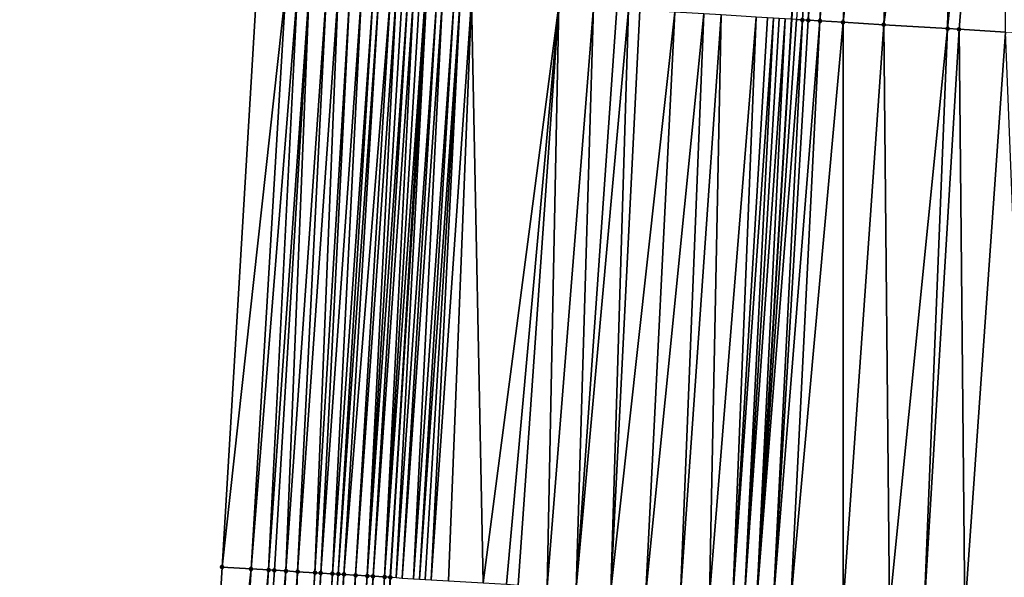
# Model space of a CAD drawing. Header units: feet. Extents: x 2004186 to 2014793, y 836912 to 864902.
# Tile 195 of 256: x 2010540 to 2010573, y 842948 to 842967. Entities that reach past the tile are written whole.
import ezdxf

# ---------------------------------------------------------------- set-up
doc = ezdxf.new("R2010")
doc.units = ezdxf.units.FT
doc.header["$LTSCALE"] = 100
doc.header["$MEASUREMENT"] = 0
for name, color, linetype, lineweight in [('EP_Travel Lane', 5, 'Continuous', 40), ('GPL_Skip Line', 2, 'Continuous', 40), ('Road Shots', 4, 'Continuous', 200), ('Road X-Section', 30, 'Continuous', 13)]:
    doc.layers.add(name, color=color, linetype=linetype, lineweight=lineweight)
doc.layers.add('I-77 SB_MM21-27-Surface-Border', color=7, linetype='Continuous')
doc.layers.add('I-77 SB_MM21-27-Surface-TIN', color=7, linetype='Continuous')

msp = doc.modelspace()

# ---------------------------------------------------------------- linework, layer by layer
at = {"layer": 'EP_Travel Lane'}
msp.add_polyline3d([(2010542.774096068, 842788.5522059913, 379.3796865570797), (2010543.963645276, 842808.5098754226, 379.7518848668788), (2010545.149812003, 842828.4681035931, 380.1181751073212), (2010546.336100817, 842848.4283859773, 380.4984601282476), (2010547.522327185, 842868.3876176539, 380.8672319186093), (2010548.708628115, 842888.3481039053, 381.2523428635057), (2010549.894953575, 842908.3090028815, 381.6242607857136), (2010551.090648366, 842928.2541677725, 381.9964959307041), (2010552.312700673, 842948.1923184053, 382.3533390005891), (2010553.552598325, 842968.1497056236, 382.7168134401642), (2010554.792512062, 842988.1073517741, 383.0992327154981), (2010556.032436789, 843008.0651748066, 383.4805229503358), (2010557.272262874, 843028.0214100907, 383.8703547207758), (2010558.512224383, 843047.9798251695, 384.2585797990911), (2010559.752005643, 843067.9353389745, 384.6486199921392)], dxfattribs=at)
at = {"layer": 'GPL_Skip Line'}
msp.add_polyline3d([(2010555.017611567, 842787.7945673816, 379.616245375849), (2010556.256341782, 842807.7497787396, 379.9828878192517), (2010557.496286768, 842827.7042334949, 380.3696893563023), (2010558.736399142, 842847.6613820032, 380.7375089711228), (2010559.976431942, 842867.6172499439, 381.1140713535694), (2010561.216536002, 842887.5742646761, 381.5127764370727), (2010562.456629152, 842907.531103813, 381.9165736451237), (2010563.690624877, 842927.4817220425, 382.2822516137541), (2010564.909771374, 842947.4311327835, 382.6204096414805), (2010566.120340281, 842967.3903448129, 382.990071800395), (2010567.330931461, 842987.349924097, 383.3605472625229), (2010568.54151204, 843007.309328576, 383.7448984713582), (2010569.752065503, 843027.268285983, 384.1024878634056), (2010570.962667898, 843047.2280501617, 384.4927851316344), (2010572.173120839, 843067.1853502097, 384.8866842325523), (2010573.383677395, 843087.1522644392, 385.2715111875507)], dxfattribs=at)
at = {"layer": 'I-77 SB_MM21-27-Surface-Border', "color": 3, "linetype": 'ByBlock', "lineweight": -2}
msp.add_polyline3d([(2010539.925893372, 842788.7288353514, 379.3046050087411), (2010539.556153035, 842808.7831639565, 379.6287610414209), (2010540.383786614, 842828.7637361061, 379.9813709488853), (2010541.411180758, 842848.734271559, 380.3386001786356), (2010542.238860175, 842868.7155892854, 380.7018673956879), (2010543.266247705, 842888.6860171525, 381.074548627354), (2010544.293657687, 842908.6568102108, 381.4450398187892), (2010545.314290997, 842928.6093044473, 381.8084046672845), (2010546.51963908, 842948.5434869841, 382.1727354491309), (2010547.71752524, 842968.5032927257, 382.5351870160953), (2010549.314725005, 842988.4396692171, 382.9102938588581), (2010550.91193691, 843008.3762479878, 383.2858332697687), (2010552.109750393, 843028.3348427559, 383.6687012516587), (2010553.706987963, 843048.2718491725, 384.0718290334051), (2010555.902907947, 843068.1689129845, 384.5137148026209)], dxfattribs=at)
at = {"layer": 'I-77 SB_MM21-27-Surface-TIN', "color": 128, "linetype": 'ByBlock', "lineweight": -2}
for points in [[(2010567.681153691, 842987.3286454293, 383.374319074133), (2010566.283602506, 842967.3804172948, 382.9969903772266), (2010566.483231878, 842967.3682456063, 383.0072037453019)], [(2010567.681153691, 842987.3286454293, 383.374319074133), (2010566.483231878, 842967.3682456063, 383.0072037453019), (2010566.682863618, 842967.3561133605, 383.0152998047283)], [(2010568.28005752, 842987.2923921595, 383.3907380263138), (2010567.681153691, 842987.3286454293, 383.374319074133), (2010566.682863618, 842967.3561133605, 383.0152998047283)], [(2010568.28005752, 842987.2923921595, 383.3907380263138), (2010566.682863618, 842967.3561133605, 383.0152998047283), (2010567.082134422, 842967.3319709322, 383.0249395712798)], [(2010568.878969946, 842987.2562821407, 383.3995450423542), (2010568.28005752, 842987.2923921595, 383.3907380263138), (2010567.082134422, 842967.3319709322, 383.0249395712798)], [(2010568.878969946, 842987.2562821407, 383.3995450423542), (2010567.082134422, 842967.3319709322, 383.0249395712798), (2010567.880686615, 842967.2838624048, 383.0347536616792)], [(2010570.076796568, 842987.1840915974, 383.4155918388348), (2010568.878969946, 842987.2562821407, 383.3995450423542), (2010567.880686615, 842967.2838624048, 383.0347536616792)], [(2010570.076796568, 842987.1840915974, 383.4155918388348), (2010567.880686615, 842967.2838624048, 383.0347536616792), (2010569.278155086, 842967.1997080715, 383.0500178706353)], [(2010571.873529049, 842987.0756816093, 383.4462602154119), (2010570.076796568, 842987.1840915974, 383.4155918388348), (2010569.278155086, 842967.1997080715, 383.0500178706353)], [(2010571.873529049, 842987.0756816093, 383.4462602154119), (2010569.278155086, 842967.1997080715, 383.0500178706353), (2010571.474163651, 842967.0672436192, 383.085917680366)], [(2010573.470623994, 842986.9793072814, 383.474046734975), (2010571.873529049, 842987.0756816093, 383.4462602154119), (2010571.474163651, 842967.0672436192, 383.085917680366)], [(2010573.470623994, 842986.9793072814, 383.474046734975), (2010571.474163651, 842967.0672436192, 383.085917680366), (2010571.873437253, 842967.0431477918, 383.0930558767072)], [(2010573.470623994, 842986.9793072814, 383.474046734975), (2010571.873437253, 842967.0431477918, 383.0930558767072), (2010573.470535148, 842966.9468226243, 383.1184876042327)], [(2010548.715690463, 842968.4427402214, 382.5698309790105), (2010547.71752524, 842968.5032927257, 382.5351870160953), (2010546.51963908, 842948.5434869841, 382.1727354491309)], [(2010548.715690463, 842968.4427402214, 382.5698309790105), (2010546.51963908, 842948.5434869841, 382.1727354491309), (2010547.517801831, 842948.4828932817, 382.2083066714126)], [(2010549.114954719, 842968.4184886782, 382.5853280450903), (2010548.715690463, 842968.4427402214, 382.5698309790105), (2010547.517801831, 842948.4828932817, 382.2083066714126)], [(2010549.114954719, 842968.4184886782, 382.5853280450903), (2010547.517801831, 842948.4828932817, 382.2083066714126), (2010548.11670207, 842948.446580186, 382.2274150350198)], [(2010549.514222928, 842968.3943030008, 382.5972894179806), (2010549.114954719, 842968.4184886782, 382.5853280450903), (2010548.11670207, 842948.446580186, 382.2274150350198)], [(2010549.514222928, 842968.3943030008, 382.5972894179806), (2010548.11670207, 842948.446580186, 382.2274150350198), (2010548.316333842, 842948.4344485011, 382.2351999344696)], [(2010549.514222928, 842968.3943030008, 382.5972894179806), (2010548.316333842, 842948.4344485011, 382.2351999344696), (2010548.715603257, 842948.4102829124, 382.245703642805)], [(2010550.113119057, 842968.3579214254, 382.6207637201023), (2010549.514222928, 842968.3943030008, 382.5972894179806), (2010548.715603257, 842948.4102829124, 382.245703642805)], [(2010550.113119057, 842968.3579214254, 382.6207637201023), (2010548.715603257, 842948.4102829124, 382.245703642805), (2010549.114866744, 842948.3860185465, 382.2613250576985)], [(2010550.512385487, 842968.3337061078, 382.6343161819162), (2010550.113119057, 842968.3579214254, 382.6207637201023), (2010549.114866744, 842948.3860185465, 382.2613250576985)], [(2010550.512385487, 842968.3337061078, 382.6343161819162), (2010549.114866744, 842948.3860185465, 382.2613250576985), (2010549.713759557, 842948.3495817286, 382.2868435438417)], [(2010550.911646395, 842968.3093987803, 382.6528077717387), (2010550.512385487, 842968.3337061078, 382.6343161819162), (2010549.713759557, 842948.3495817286, 382.2868435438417)], [(2010550.911646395, 842968.3093987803, 382.6528077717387), (2010549.713759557, 842948.3495817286, 382.2868435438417), (2010549.913394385, 842948.3375009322, 382.2919918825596)], [(2010551.31092238, 842968.2853426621, 382.6578143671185), (2010550.911646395, 842968.3093987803, 382.6528077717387), (2010549.913394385, 842948.3375009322, 382.2919918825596)], [(2010551.31092238, 842968.2853426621, 382.6578143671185), (2010549.913394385, 842948.3375009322, 382.2919918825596), (2010550.312670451, 842948.313446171, 382.2967535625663)], [(2010551.710191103, 842968.2611655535, 382.6693157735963), (2010551.31092238, 842968.2853426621, 382.6578143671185), (2010550.312670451, 842948.313446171, 382.2967535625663)], [(2010551.710191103, 842968.2611655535, 382.6693157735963), (2010550.312670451, 842948.313446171, 382.2967535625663), (2010550.512303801, 842948.3013407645, 382.3031769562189)], [(2010551.909823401, 842968.2490426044, 382.6769127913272), (2010551.710191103, 842968.2611655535, 382.6693157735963), (2010550.512303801, 842948.3013407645, 382.3031769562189)], [(2010551.909823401, 842968.2490426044, 382.6769127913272), (2010550.512303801, 842948.3013407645, 382.3031769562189), (2010550.711932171, 842948.2891523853, 382.313899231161)], [(2010552.309077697, 842968.2246250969, 382.7013188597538), (2010551.909823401, 842968.2490426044, 382.6769127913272), (2010550.711932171, 842948.2891523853, 382.313899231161)], [(2010552.309077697, 842968.2246250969, 382.7013188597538), (2010550.711932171, 842948.2891523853, 382.313899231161), (2010551.111184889, 842948.2647085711, 382.3388179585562)], [(2010552.50870663, 842968.2124460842, 382.7119253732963), (2010552.309077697, 842968.2246250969, 382.7013188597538), (2010551.111184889, 842948.2647085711, 382.3388179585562)], [(2010552.50870663, 842968.2124460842, 382.7119253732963), (2010551.111184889, 842948.2647085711, 382.3388179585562), (2010551.510454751, 842948.2405504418, 382.3489351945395)], [(2010552.708341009, 842968.2003578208, 382.7176604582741), (2010552.50870663, 842968.2124460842, 382.7119253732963), (2010551.510454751, 842948.2405504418, 382.3489351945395)], [(2010552.907981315, 842968.1883683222, 382.7180938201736), (2010552.708341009, 842968.2003578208, 382.7176604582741), (2010551.510454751, 842948.2405504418, 382.3489351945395)], [(2010552.907981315, 842968.1883683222, 382.7180938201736), (2010551.510454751, 842948.2405504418, 382.3489351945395), (2010551.710095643, 842948.2285706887, 382.3488484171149)], [(2010553.107626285, 842968.1764565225, 382.7143562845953), (2010552.907981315, 842968.1883683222, 382.7180938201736), (2010551.710095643, 842948.2285706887, 382.3488484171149)], [(2010553.107626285, 842968.1764565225, 382.7143562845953), (2010551.710095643, 842948.2285706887, 382.3488484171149), (2010552.109384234, 842948.2047246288, 382.3427971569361)], [(2010553.307273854, 842968.1645880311, 382.7082939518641), (2010553.107626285, 842968.1764565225, 382.7143562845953), (2010552.109384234, 842948.2047246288, 382.3427971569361)], [(2010553.506909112, 842968.1525144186, 382.7132425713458), (2010553.307273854, 842968.1645880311, 382.7082939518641), (2010552.109384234, 842948.2047246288, 382.3427971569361)], [(2010553.506909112, 842968.1525144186, 382.7132425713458), (2010552.109384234, 842948.2047246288, 382.3427971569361), (2010552.309013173, 842948.1925457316, 382.3530281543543)], [(2010553.506909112, 842968.1525144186, 382.7132425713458), (2010552.309013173, 842948.1925457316, 382.3530281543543), (2010553.552598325, 842968.1497056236, 382.7168134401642)], [(2010552.309013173, 842948.1925457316, 382.3530281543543), (2010552.312700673, 842948.1923184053, 382.3533390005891), (2010553.552598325, 842968.1497056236, 382.7168134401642)], [(2010552.508634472, 842948.1802395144, 382.3698556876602), (2010553.552598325, 842968.1497056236, 382.7168134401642), (2010552.312700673, 842948.1923184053, 382.3533390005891)], [(2010553.906155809, 842968.1279702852, 382.7444459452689), (2010553.552598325, 842968.1497056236, 382.7168134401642), (2010552.508634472, 842948.1802395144, 382.3698556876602)], [(2010553.906155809, 842968.1279702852, 382.7444459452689), (2010552.508634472, 842948.1802395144, 382.3698556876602), (2010552.708263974, 842948.1680699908, 382.3796010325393)], [(2010554.105786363, 842968.1158182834, 382.7536025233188), (2010553.906155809, 842968.1279702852, 382.7444459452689), (2010552.708263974, 842948.1680699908, 382.3796010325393)], [(2010554.105786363, 842968.1158182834, 382.7536025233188), (2010552.708263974, 842948.1680699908, 382.3796010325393), (2010553.107537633, 842948.1439751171, 382.3864409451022)], [(2010554.505054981, 842968.0916394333, 382.765197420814), (2010554.105786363, 842968.1158182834, 382.7536025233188), (2010553.107537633, 842948.1439751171, 382.3864409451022)], [(2010554.505054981, 842968.0916394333, 382.765197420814), (2010553.107537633, 842948.1439751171, 382.3864409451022), (2010553.307172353, 842948.1318925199, 382.3916825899)], [(2010554.704684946, 842968.0794776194, 382.7748807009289), (2010554.505054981, 842968.0916394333, 382.765197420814), (2010553.307172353, 842948.1318925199, 382.3916825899)], [(2010554.704684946, 842968.0794776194, 382.7748807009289), (2010553.307172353, 842948.1318925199, 382.3916825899), (2010553.506803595, 842948.119751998, 382.3999253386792)], [(2010554.704684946, 842968.0794776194, 382.7748807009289), (2010553.506803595, 842948.119751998, 382.3999253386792), (2010553.706439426, 842948.1076879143, 382.4042078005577)], [(2010555.103955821, 842968.0553363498, 382.7844582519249), (2010554.704684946, 842968.0794776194, 382.7748807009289), (2010553.706439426, 842948.1076879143, 382.4042078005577)], [(2010555.103955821, 842968.0553363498, 382.7844582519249), (2010553.706439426, 842948.1076879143, 382.4042078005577), (2010554.305353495, 842948.071605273, 382.4113761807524)], [(2010555.103955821, 842968.0553363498, 382.7844582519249), (2010554.305353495, 842948.071605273, 382.4113761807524), (2010555.50317466, 842947.999323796, 382.4317330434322)], [(2010558.098510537, 842967.8746627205, 382.8355750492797), (2010555.103955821, 842968.0553363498, 382.7844582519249), (2010555.50317466, 842947.999323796, 382.4317330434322)], [(2010558.098510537, 842967.8746627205, 382.8355750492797), (2010555.50317466, 842947.999323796, 382.4317330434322), (2010556.301721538, 842947.9511267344, 382.4457918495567)], [(2010558.098510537, 842967.8746627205, 382.8355750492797), (2010556.301721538, 842947.9511267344, 382.4457918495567), (2010556.700994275, 842947.9270165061, 382.453427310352)], [(2010558.098510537, 842967.8746627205, 382.8355750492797), (2010556.700994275, 842947.9270165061, 382.453427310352), (2010557.699176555, 842947.866748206, 382.4721392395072)], [(2010559.296331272, 842967.8023740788, 382.8570518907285), (2010558.098510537, 842967.8746627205, 382.8355750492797), (2010557.699176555, 842947.866748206, 382.4721392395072)], [(2010559.296331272, 842967.8023740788, 382.8570518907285), (2010557.699176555, 842947.866748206, 382.4721392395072), (2010558.697365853, 842947.8065968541, 382.4847920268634)], [(2010560.094882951, 842967.7542569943, 382.8673253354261), (2010559.296331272, 842967.8023740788, 382.8570518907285), (2010558.697365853, 842947.8065968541, 382.4847920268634)], [(2010560.494156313, 842967.730157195, 382.8746767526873), (2010560.094882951, 842967.7542569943, 382.8673253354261), (2010558.697365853, 842947.8065968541, 382.4847920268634)], [(2010560.494156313, 842967.730157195, 382.8746767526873), (2010558.697365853, 842947.8065968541, 382.4847920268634), (2010559.895186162, 842947.7343011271, 382.5058872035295)], [(2010560.893432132, 842967.7060983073, 382.8798320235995), (2010560.494156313, 842967.730157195, 382.8746767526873), (2010559.895186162, 842947.7343011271, 382.5058872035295)], [(2010562.091255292, 842967.6338500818, 382.8991393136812), (2010560.893432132, 842967.7060983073, 382.8798320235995), (2010559.895186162, 842947.7343011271, 382.5058872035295)], [(2010562.091255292, 842967.6338500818, 382.8991393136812), (2010559.895186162, 842947.7343011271, 382.5058872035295), (2010561.092999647, 842947.6618916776, 382.5328744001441)], [(2010563.089435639, 842967.5735495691, 382.9202563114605), (2010562.091255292, 842967.6338500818, 382.8991393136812), (2010561.092999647, 842947.6618916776, 382.5328744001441)], [(2010563.089435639, 842967.5735495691, 382.9202563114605), (2010561.092999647, 842947.6618916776, 382.5328744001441), (2010562.290821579, 842947.5896229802, 382.5525691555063)], [(2010563.688341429, 842967.5373289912, 382.9350882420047), (2010563.089435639, 842967.5735495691, 382.9202563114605), (2010562.290821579, 842947.5896229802, 382.5525691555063)], [(2010563.688341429, 842967.5373289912, 382.9350882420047), (2010562.290821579, 842947.5896229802, 382.5525691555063), (2010563.289001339, 842947.5293127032, 382.5734559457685)], [(2010564.886153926, 842967.4649030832, 382.9639335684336), (2010563.688341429, 842967.5373289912, 382.9350882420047), (2010563.289001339, 842947.5293127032, 382.5734559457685)], [(2010564.886153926, 842967.4649030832, 382.9639335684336), (2010563.289001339, 842947.5293127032, 382.5734559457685), (2010564.087541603, 842947.4810054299, 382.5932248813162)], [(2010565.28542749, 842967.4408066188, 382.9711059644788), (2010564.886153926, 842967.4649030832, 382.9639335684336), (2010564.087541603, 842947.4810054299, 382.5932248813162)], [(2010565.485062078, 842967.4287218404, 382.9766539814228), (2010565.28542749, 842967.4408066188, 382.9711059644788), (2010564.087541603, 842947.4810054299, 382.5932248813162)], [(2010565.485062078, 842967.4287218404, 382.9766539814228), (2010564.087541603, 842947.4810054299, 382.5932248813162), (2010564.486805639, 842947.4567502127, 382.6083722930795)], [(2010565.684703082, 842967.4167439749, 382.9764628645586), (2010565.485062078, 842967.4287218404, 382.9766539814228), (2010564.486805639, 842947.4567502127, 382.6083722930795)], [(2010565.88433984, 842967.4046953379, 382.9800707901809), (2010565.684703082, 842967.4167439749, 382.9764628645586), (2010564.486805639, 842947.4567502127, 382.6083722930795)], [(2010565.88433984, 842967.4046953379, 382.9800707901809), (2010564.486805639, 842947.4567502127, 382.6083722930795), (2010564.909771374, 842947.4311327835, 382.6204096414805)], [(2010565.88433984, 842967.4046953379, 382.9800707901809), (2010564.909771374, 842947.4311327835, 382.6204096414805), (2010566.120340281, 842967.3903448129, 382.990071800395)], [(2010566.283602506, 842967.3804172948, 382.9969903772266), (2010566.120340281, 842967.3903448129, 382.990071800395), (2010564.909771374, 842947.4311327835, 382.6204096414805)], [(2010566.483231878, 842967.3682456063, 383.0072037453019), (2010566.283602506, 842967.3804172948, 382.9969903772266), (2010564.909771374, 842947.4311327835, 382.6204096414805)], [(2010566.483231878, 842967.3682456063, 383.0072037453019), (2010564.909771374, 842947.4311327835, 382.6204096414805), (2010565.484976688, 842947.396294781, 382.6367796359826)], [(2010566.682863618, 842967.3561133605, 383.0152998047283), (2010566.483231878, 842967.3682456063, 383.0072037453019), (2010565.484976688, 842947.396294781, 382.6367796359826)], [(2010567.082134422, 842967.3319709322, 383.0249395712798), (2010566.682863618, 842967.3561133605, 383.0152998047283), (2010565.484976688, 842947.396294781, 382.6367796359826)], [(2010567.082134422, 842967.3319709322, 383.0249395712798), (2010565.484976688, 842947.396294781, 382.6367796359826), (2010566.083884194, 842947.3601027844, 382.6496137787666)], [(2010567.880686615, 842967.2838624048, 383.0347536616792), (2010567.082134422, 842967.3319709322, 383.0249395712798), (2010566.083884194, 842947.3601027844, 382.6496137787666)], [(2010567.880686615, 842967.2838624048, 383.0347536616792), (2010566.083884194, 842947.3601027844, 382.6496137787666), (2010567.880631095, 842947.2519330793, 382.6670663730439)], [(2010569.278155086, 842967.1997080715, 383.0500178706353), (2010567.880686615, 842967.2838624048, 383.0347536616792), (2010567.880631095, 842947.2519330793, 382.6670663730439)], [(2010569.278155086, 842967.1997080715, 383.0500178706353), (2010567.880631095, 842947.2519330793, 382.6670663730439), (2010569.477726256, 842947.1555623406, 382.6939724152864)], [(2010571.474163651, 842967.0672436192, 383.085917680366), (2010569.278155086, 842967.1997080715, 383.0500178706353), (2010569.477726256, 842947.1555623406, 382.6939724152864)], [(2010571.474163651, 842967.0672436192, 383.085917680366), (2010569.477726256, 842947.1555623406, 382.6939724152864), (2010570.675546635, 842947.0832677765, 382.7150073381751)], [(2010571.873437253, 842967.0431477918, 383.0930558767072), (2010571.474163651, 842967.0672436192, 383.085917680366), (2010570.675546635, 842947.0832677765, 382.7150073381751)], [(2010571.873437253, 842967.0431477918, 383.0930558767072), (2010570.675546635, 842947.0832677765, 382.7150073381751), (2010572.073010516, 842946.999036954, 382.7337020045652)], [(2010573.470535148, 842966.9468226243, 383.1184876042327), (2010571.873437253, 842967.0431477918, 383.0930558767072), (2010572.073010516, 842946.999036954, 382.7337020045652)], [(2010573.470535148, 842966.9468226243, 383.1184876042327), (2010572.073010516, 842946.999036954, 382.7337020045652), (2010574.269015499, 842946.8665128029, 382.7714431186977)], [(2010547.517801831, 842948.4828932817, 382.2083066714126), (2010546.51963908, 842948.5434869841, 382.1727354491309), (2010545.314290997, 842928.6093044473, 381.8084046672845)], [(2010547.517801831, 842948.4828932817, 382.2083066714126), (2010545.314290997, 842928.6093044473, 381.8084046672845), (2010546.312404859, 842928.5479115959, 381.8424652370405)], [(2010548.11670207, 842948.446580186, 382.2274150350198), (2010547.517801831, 842948.4828932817, 382.2083066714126), (2010546.312404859, 842928.5479115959, 381.8424652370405)], [(2010548.11670207, 842948.446580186, 382.2274150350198), (2010546.312404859, 842928.5479115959, 381.8424652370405), (2010546.911274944, 842928.5111048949, 381.8612641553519)], [(2010548.316333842, 842948.4344485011, 382.2351999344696), (2010548.11670207, 842948.446580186, 382.2274150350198), (2010546.911274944, 842928.5111048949, 381.8612641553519)], [(2010548.715603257, 842948.4102829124, 382.245703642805), (2010548.316333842, 842948.4344485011, 382.2351999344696), (2010546.911274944, 842928.5111048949, 381.8612641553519)], [(2010548.715603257, 842948.4102829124, 382.245703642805), (2010546.911274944, 842928.5111048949, 381.8612641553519), (2010547.709767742, 842928.4620186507, 381.8869300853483)], [(2010549.114866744, 842948.3860185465, 382.2613250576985), (2010548.715603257, 842948.4102829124, 382.245703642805), (2010547.709767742, 842928.4620186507, 381.8869300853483)], [(2010549.114866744, 842948.3860185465, 382.2613250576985), (2010547.709767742, 842928.4620186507, 381.8869300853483), (2010548.308630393, 842928.4250898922, 381.9126184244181)], [(2010549.713759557, 842948.3495817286, 382.2868435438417), (2010549.114866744, 842948.3860185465, 382.2613250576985), (2010548.308630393, 842928.4250898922, 381.9126184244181)], [(2010549.713759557, 842948.3495817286, 382.2868435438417), (2010548.308630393, 842928.4250898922, 381.9126184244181), (2010548.508252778, 842928.4128049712, 381.9197890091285)], [(2010549.913394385, 842948.3375009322, 382.2919918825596), (2010549.713759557, 842948.3495817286, 382.2868435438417), (2010548.508252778, 842928.4128049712, 381.9197890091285)], [(2010549.913394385, 842948.3375009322, 382.2919918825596), (2010548.508252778, 842928.4128049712, 381.9197890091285), (2010548.907506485, 842928.388381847, 381.9258487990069)], [(2010550.312670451, 842948.313446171, 382.2967535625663), (2010549.913394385, 842948.3375009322, 382.2919918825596), (2010548.907506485, 842928.388381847, 381.9258487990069)], [(2010550.312670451, 842948.313446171, 382.2967535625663), (2010548.907506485, 842928.388381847, 381.9258487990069), (2010549.107129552, 842928.376108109, 381.9323881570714)], [(2010550.512303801, 842948.3013407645, 382.3031769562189), (2010550.312670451, 842948.313446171, 382.2967535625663), (2010549.107129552, 842928.376108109, 381.9323881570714)], [(2010550.711932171, 842948.2891523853, 382.313899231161), (2010550.512303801, 842948.3013407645, 382.3031769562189), (2010549.107129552, 842928.376108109, 381.9323881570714)], [(2010550.711932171, 842948.2891523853, 382.313899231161), (2010549.107129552, 842928.376108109, 381.9323881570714), (2010549.705981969, 842928.3390113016, 381.9675618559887)], [(2010551.111184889, 842948.2647085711, 382.3388179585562), (2010550.711932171, 842948.2891523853, 382.313899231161), (2010549.705981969, 842928.3390113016, 381.9675618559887)], [(2010551.111184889, 842948.2647085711, 382.3388179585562), (2010549.705981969, 842928.3390113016, 381.9675618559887), (2010550.105223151, 842928.3143825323, 381.9852291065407)], [(2010551.510454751, 842948.2405504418, 382.3489351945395), (2010551.111184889, 842948.2647085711, 382.3388179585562), (2010550.105223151, 842928.3143825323, 381.9852291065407)], [(2010551.510454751, 842948.2405504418, 382.3489351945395), (2010550.105223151, 842928.3143825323, 381.9852291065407), (2010550.30484746, 842928.3021291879, 381.9906173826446)], [(2010551.710095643, 842948.2285706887, 382.3488484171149), (2010551.510454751, 842948.2405504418, 382.3489351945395), (2010550.30484746, 842928.3021291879, 381.9906173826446)], [(2010551.710095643, 842948.2285706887, 382.3488484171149), (2010550.30484746, 842928.3021291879, 381.9906173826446), (2010550.504476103, 842928.2899469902, 381.9919898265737)], [(2010551.710095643, 842948.2285706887, 382.3488484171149), (2010550.504476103, 842928.2899469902, 381.9919898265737), (2010550.903740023, 842928.2656915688, 381.9885837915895)], [(2010552.109384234, 842948.2047246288, 382.3427971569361), (2010551.710095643, 842948.2285706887, 382.3488484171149), (2010550.903740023, 842928.2656915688, 381.9885837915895)], [(2010552.309013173, 842948.1925457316, 382.3530281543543), (2010552.109384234, 842948.2047246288, 382.3427971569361), (2010550.903740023, 842928.2656915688, 381.9885837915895)], [(2010552.309013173, 842948.1925457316, 382.3530281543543), (2010550.903740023, 842928.2656915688, 381.9885837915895), (2010551.090648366, 842928.2541677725, 381.9964959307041)], [(2010552.309013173, 842948.1925457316, 382.3530281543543), (2010551.090648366, 842928.2541677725, 381.9964959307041), (2010552.312700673, 842948.1923184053, 382.3533390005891)]]:
    msp.add_3dface(points, dxfattribs=at)
at = {"layer": 'Road Shots', "lineweight": 100}
for p in [(2010566.483231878, 842967.3682456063, 383.0072037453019), (2010566.682863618, 842967.3561133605, 383.0152998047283), (2010567.082134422, 842967.3319709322, 383.0249395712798), (2010567.880686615, 842967.2838624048, 383.0347536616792), (2010569.278155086, 842967.1997080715, 383.0500178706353), (2010571.474163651, 842967.0672436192, 383.085917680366), (2010571.873437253, 842967.0431477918, 383.0930558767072), (2010546.51963908, 842948.5434869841, 382.1727354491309), (2010547.517801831, 842948.4828932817, 382.2083066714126), (2010548.11670207, 842948.446580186, 382.2274150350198), (2010548.316333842, 842948.4344485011, 382.2351999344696), (2010548.715603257, 842948.4102829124, 382.245703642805), (2010549.114866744, 842948.3860185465, 382.2613250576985), (2010549.713759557, 842948.3495817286, 382.2868435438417), (2010549.913394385, 842948.3375009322, 382.2919918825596), (2010550.312670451, 842948.313446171, 382.2967535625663), (2010550.512303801, 842948.3013407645, 382.3031769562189), (2010550.711932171, 842948.2891523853, 382.313899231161), (2010551.111184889, 842948.2647085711, 382.3388179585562), (2010551.510454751, 842948.2405504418, 382.3489351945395), (2010551.710095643, 842948.2285706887, 382.3488484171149), (2010552.109384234, 842948.2047246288, 382.3427971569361), (2010552.309013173, 842948.1925457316, 382.3530281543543)]:
    msp.add_point(p, dxfattribs=at)
at = {"layer": 'Road X-Section', "extrusion": (0.05989669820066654, 0.9980301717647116, 0.01865909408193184), "elevation": 961740.3077481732, "flags": 128}
msp.add_lwpolyline([(-1956436.861759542, -17565.72582113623), (-1956437.861759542, -17565.69117114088), (-1956438.261759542, -17565.67567137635), (-1956438.661759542, -17565.66370792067), (-1956439.261759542, -17565.64022953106), (-1956439.661759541, -17565.6266747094), (-1956440.061759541, -17565.60817989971), (-1956440.461759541, -17565.60317243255), (-1956440.861759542, -17565.59166902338), (-1956441.061759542, -17565.5840706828), (-1956441.461759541, -17565.55966036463), (-1956441.661759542, -17565.54905200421), (-1956441.861759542, -17565.54331592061), (-1956442.061759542, -17565.54288248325), (-1956442.261759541, -17565.54662066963), (-1956442.461759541, -17565.55268405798), (-1956442.661759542, -17565.54773457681), (-1956443.061759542, -17565.51652576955), (-1956443.261759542, -17565.5073675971), (-1956443.661759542, -17565.49577068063), (-1956443.861759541, -17565.4860857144), (-1956444.261759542, -17565.4765064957), (-1956447.261759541, -17565.42538079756), (-1956448.461759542, -17565.40390021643), (-1956449.261759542, -17565.39362498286), (-1956449.661759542, -17565.38627228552), (-1956450.061759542, -17565.38111611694), (-1956451.261759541, -17565.36180546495), (-1956452.261759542, -17565.34068479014), (-1956452.861759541, -17565.32585027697), (-1956454.061759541, -17565.29699992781), (-1956454.461759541, -17565.28982628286), (-1956454.661759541, -17565.28427729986), (-1956454.861759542, -17565.28446845), (-1956455.061759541, -17565.28085989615), (-1956455.461759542, -17565.26393736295), (-1956455.661759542, -17565.25372221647), (-1956455.861759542, -17565.2456247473), (-1956456.261759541, -17565.23598330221), (-1956457.061759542, -17565.22616750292), (-1956458.461759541, -17565.21090063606), (-1956460.661759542, -17565.17499457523), (-1956461.061759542, -17565.16785513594), (-1956462.661759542, -17565.14241898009), (-1956465.061759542, -17565.10114684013), (-1956465.861759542, -17565.08509621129), (-1956466.461759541, -17565.07954862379), (-1956466.661759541, -17565.07896224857), (-1956466.861759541, -17565.0825364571), (-1956467.261759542, -17565.08231941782), (-1956467.661759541, -17565.08722215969), (-1956468.861759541, -17565.10456657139), (-1956470.861759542, -17565.1333991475), (-1956473.661759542, -17565.16205891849), (-1956474.461759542, -17565.17038852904), (-1956475.261759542, -17565.17802520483), (-1956476.061759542, -17565.18906625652), (-1956476.661759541, -17565.19630703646), (-1956477.461759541, -17565.21135257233), (-1956477.861759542, -17565.22148629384), (-1956478.461759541, -17565.23223460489), (-1956478.661759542, -17565.23705463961), (-1956478.861759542, -17565.24676206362), (-1956479.061759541, -17565.25189459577), (-1956479.261759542, -17565.24938123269), (-1956479.661759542, -17565.25064680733), (-1956479.861759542, -17565.25429522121), (-1956480.261759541, -17565.2781589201), (-1956480.861759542, -17565.29911171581), (-1956481.061759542, -17565.30451329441), (-1956481.261759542, -17565.30778819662), (-1956481.461759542, -17565.30899384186), (-1956482.661759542, -17565.36105914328), (-1956485.061759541, -17565.45260038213), (-1956485.461759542, -17565.46872252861), (-1956485.861759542, -17565.48086538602), (-1956486.661759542, -17565.51536214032)], dxfattribs=at)
at = {"layer": 'Road X-Section', "extrusion": (0.05989594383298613, 0.9980174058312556, 0.0193321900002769), "elevation": 961708.2882699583, "flags": 128}
msp.add_lwpolyline([(-1956436.850447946, -18213.15837063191), (-1956437.850447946, -18213.12279276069), (-1956438.450447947, -18213.10368082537), (-1956438.650447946, -18213.09589447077), (-1956439.050447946, -18213.08538879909), (-1956439.450447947, -18213.06976446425), (-1956440.050447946, -18213.04424120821), (-1956440.250447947, -18213.03909190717), (-1956440.650447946, -18213.03432933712), (-1956440.850447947, -18213.02790474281), (-1956441.050447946, -18213.01718046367), (-1956441.450447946, -18212.99225707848), (-1956441.850447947, -18212.9821379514), (-1956442.050447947, -18212.98222474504), (-1956442.450447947, -18212.98827713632), (-1956442.650447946, -18212.97804422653), (-1956442.850447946, -18212.96121354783), (-1956443.050447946, -18212.95146638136), (-1956443.450447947, -18212.94462519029), (-1956443.650447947, -18212.93938256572), (-1956443.850447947, -18212.93113827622), (-1956444.050447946, -18212.92685501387), (-1956444.650447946, -18212.91968529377), (-1956445.850447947, -18212.89932462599), (-1956446.650447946, -18212.88526319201), (-1956447.050447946, -18212.877626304), (-1956448.050447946, -18212.85891087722), (-1956449.050447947, -18212.84625572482), (-1956450.250447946, -18212.82515660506), (-1956451.450447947, -18212.79816436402), (-1956452.650447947, -18212.77846592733), (-1956453.650447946, -18212.75757523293), (-1956454.450447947, -18212.73780260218), (-1956454.850447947, -18212.72265235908), (-1956455.850447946, -18212.69423970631), (-1956456.450447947, -18212.68140316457), (-1956458.250447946, -18212.66394730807), (-1956459.850447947, -18212.63703623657), (-1956461.050447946, -18212.61599738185), (-1956462.450447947, -18212.59729922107), (-1956464.650447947, -18212.5595510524), (-1956465.450447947, -18212.54284751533), (-1956466.250447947, -18212.53271442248), (-1956467.050447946, -18212.52793433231), (-1956467.250447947, -18212.52976266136), (-1956468.050447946, -18212.5451288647), (-1956470.450447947, -18212.58490567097), (-1956472.850447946, -18212.61406976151), (-1956473.450447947, -18212.62065379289), (-1956474.650447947, -18212.63578660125), (-1956476.650447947, -18212.65949392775), (-1956478.050447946, -18212.68644455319), (-1956478.250447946, -18212.69135285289), (-1956478.650447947, -18212.70493334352), (-1956478.850447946, -18212.71352314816), (-1956479.050447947, -18212.71489312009), (-1956479.250447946, -18212.71282583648), (-1956479.650447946, -18212.71836673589), (-1956479.850447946, -18212.72583681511), (-1956480.050447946, -18212.74036268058), (-1956480.250447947, -18212.7497397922), (-1956481.050447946, -18212.77839685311), (-1956481.250447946, -18212.78146499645), (-1956481.450447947, -18212.7806038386), (-1956482.650447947, -18212.82781739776), (-1956485.050447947, -18212.91730043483), (-1956485.450447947, -18212.93307750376), (-1956486.050447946, -18212.95327953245), (-1956486.650447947, -18212.97767889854)], dxfattribs=at)

doc.saveas('drawing.dxf')
